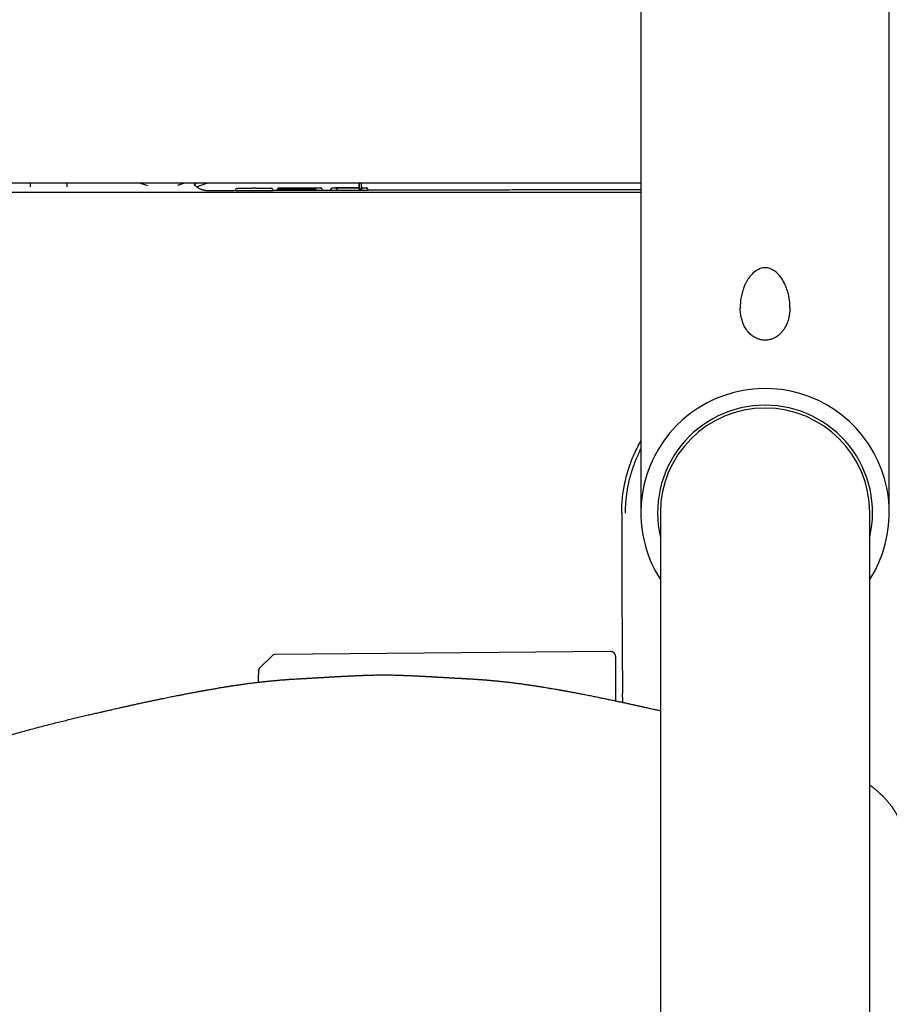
# Model space of a CAD drawing. Header units: millimetres. Extents: x 8 to 1918, y 12 to 2737.
# Tile 6 of 117: x 895 to 986, y 1230 to 1333. Entities that reach past the tile are written whole.
import ezdxf

# ---------------------------------------------------------------- set-up
doc = ezdxf.new("R2010")
doc.units = ezdxf.units.MM

msp = doc.modelspace()

# ---------------------------------------------------------------- linework, layer by layer
at = {"color": 7, "linetype": 'Continuous', "lineweight": 30}
for p, q in [((960.42, 1352.97), (960.42, 1281.27)), ((986.42, 1281.27), (986.42, 1352.97)), ((896.57, 1315.37), (896.56, 1315.77)), ((900.35, 1315.77), (900.34, 1315.38)), ((913.69, 1315.59), (913.88, 1315.77)), ((913.93, 1315.38), (915, 1315.77)), ((913.93, 1315.38), (915, 1315.77)), ((921.65, 1315.23), (918.24, 1315.22)), ((918.24, 1315.22), (919.77, 1315.23)), ((918.24, 1315.22), (918.24, 1315.22)), ((919.77, 1315.23), (919.77, 1315.24)), ((920.03, 1315.24), (919.87, 1315.24)), ((920.13, 1315.23), (921.65, 1315.23)), ((922.37, 1315.09), (922.37, 1314.98)), ((927.09, 1315), (927.09, 1315.1)), ((927.97, 1315.1), (927.97, 1315.12)), ((927.97, 1314.99), (927.97, 1315.1)), ((928.22, 1315.27), (928.38, 1315.27)), ((928.38, 1315.25), (928.22, 1315.25)), ((930.94, 1315.27), (928.48, 1315.26)), ((928.48, 1315.26), (930.94, 1315.27)), ((928.63, 1315), (928.63, 1315.11)), ((928.63, 1315.11), (928.63, 1315.1)), ((928.63, 1314.99), (928.63, 1315.1)), ((930.94, 1315.12), (930.94, 1315.77)), ((930.94, 1315.77), (930.94, 1315.12)), ((931.19, 1315.12), (931.19, 1315.77)), ((931.34, 1315.27), (931.19, 1315.27)), ((931.19, 1315.27), (931.34, 1315.27)), ((931.19, 1315.12), (931.19, 1315.11)), ((931.19, 1315.11), (931.19, 1315)), ((931.44, 1315.28), (931.59, 1315.28)), ((931.44, 1315.26), (931.59, 1315.26)), ((931.84, 1315.13), (931.84, 1315.11)), ((931.84, 1315), (931.84, 1315.11)), ((917.99, 1314.96), (917.99, 1315.07)), ((921.65, 1314.97), (918.24, 1314.96)), ((921.9, 1314.97), (921.9, 1315.08)), ((927.97, 1315.01), (927.09, 1315)), ((928.38, 1314.99), (928.22, 1314.99)), ((930.94, 1315.01), (928.63, 1315)), ((931.59, 1315), (931.44, 1314.99)), ((958.82, 1281.27), (958.86, 1281.27)), ((958.82, 1281.27), (958.86, 1281.27)), ((962.47, 1281.27), (962.47, 1222.32)), ((984.37, 1222.32), (984.37, 1281.27)), ((957.26, 1266.73), (922.17, 1266.43)), ((921.83, 1266.29), (920.57, 1265.05)), ((957.77, 1266.23), (957.77, 1261.55)), ((942.22, 1263.86), (942.22, 1263.86))]:
    msp.add_line(p, q, dxfattribs=at)
at = {"color": 7, "linetype": 'Continuous', "lineweight": 30, "flags": 128}
msp.add_lwpolyline([(920.42, 1264.71), (920.39, 1263.91), (920.38, 1263.49)], dxfattribs=at)
at = {"color": 7, "linetype": 'Continuous', "lineweight": 30}
for centre, radius, start, end in [((918.14, 1315.07), 0.15, 90.1843, 169.2818), ((921.75, 1315.08), 0.15, 10.7981, 90.1731), ((973.42, 1281.27), 13, 327.3846, 180), ((973.42, 1281.27), 11.25, 90, 193.2615), ((973.42, 1281.27), 11.25, 346.7385, 90), ((973.42, 1281.27), 10.95, 0, 180), ((973.42, 1281.27), 13, 180, 212.6154), ((957.27, 1266.23), 0.5, 0, 90.5), ((922.18, 1265.93), 0.5, 90.5, 134.362), ((920.92, 1264.7), 0.5, 134.362, 178.2461)]:
    msp.add_arc(centre, radius, start, end, dxfattribs=at)
for points, knots in [([(960.42, 1315.77), (959.6, 1315.77), (952.5, 1315.77), (939.11, 1315.77), (920.23, 1315.77), (901.36, 1315.77), (882.49, 1315.77), (863.62, 1315.77), (851.04, 1315.77), (844.75, 1315.77)], [0, 0, 0, 0, 0.021098, 0.184242, 0.347388, 0.510536, 0.673686, 0.836841, 1, 1, 1, 1]), ([(908.05, 1315.77), (908.09, 1315.75), (908.26, 1315.68), (908.51, 1315.6), (908.72, 1315.54), (908.79, 1315.52)], [0, 0, 0, 0, 0.149303, 0.713263, 1, 1, 1, 1]), ([(911.98, 1315.56), (912.01, 1315.57), (912.18, 1315.61), (912.39, 1315.68), (912.56, 1315.76), (912.59, 1315.77)], [0, 0, 0, 0, 0.156706, 0.829953, 1, 1, 1, 1]), ([(914.98, 1314.97), (914.98, 1314.97), (914.98, 1314.97), (914.97, 1314.97), (914.94, 1314.97), (914.92, 1314.97), (914.89, 1314.98), (914.86, 1314.98), (914.83, 1314.99), (914.81, 1314.99), (914.79, 1314.99), (914.77, 1315), (914.71, 1315.01), (914.63, 1315.03), (914.51, 1315.06), (914.37, 1315.12), (914.23, 1315.18), (914.09, 1315.26), (913.96, 1315.35), (913.84, 1315.45), (913.75, 1315.53), (913.7, 1315.58), (913.69, 1315.59)], [0, 0, 0, 0, 0.089614, 0.19865, 0.293979, 0.375599, 0.433169, 0.481303, 0.520105, 0.543198, 0.561302, 0.574727, 0.584622, 0.624804, 0.670297, 0.722209, 0.776256, 0.82928, 0.881128, 0.931663, 0.987296, 1, 1, 1, 1]), ([(918.14, 1315.22), (918.14, 1315.22), (918.14, 1315.22), (918.15, 1315.22), (918.17, 1315.22), (918.2, 1315.22), (918.22, 1315.22), (918.24, 1315.22), (918.24, 1315.22)], [0, 0, 0, 0, 0.128288, 0.253642, 0.499942, 0.746255, 0.87164, 1, 1, 1, 1]), ([(919.72, 1315.23), (919.72, 1315.23), (919.73, 1315.23), (919.75, 1315.24), (919.76, 1315.24), (919.77, 1315.24)], [0, 0, 0, 0, 0.060554, 0.541241, 1, 1, 1, 1]), ([(919.87, 1315.24), (919.87, 1315.24), (919.85, 1315.24), (919.83, 1315.24), (919.8, 1315.24), (919.78, 1315.24), (919.77, 1315.24), (919.77, 1315.24), (919.77, 1315.24)], [0, 0, 0, 0, 0.128359, 0.253745, 0.500057, 0.746358, 0.871711, 1, 1, 1, 1]), ([(920.13, 1315.24), (920.13, 1315.24), (920.12, 1315.24), (920.12, 1315.24), (920.1, 1315.24), (920.07, 1315.24), (920.05, 1315.24), (920.03, 1315.24), (920.03, 1315.24)], [0, 0, 0, 0, 0.128386, 0.253793, 0.500125, 0.746406, 0.871738, 1, 1, 1, 1]), ([(920.13, 1315.24), (920.13, 1315.24), (920.15, 1315.24), (920.17, 1315.23), (920.18, 1315.23), (920.18, 1315.23)], [0, 0, 0, 0, 0.458707, 0.939502, 1, 1, 1, 1]), ([(921.65, 1315.23), (921.66, 1315.23), (921.67, 1315.23), (921.69, 1315.23), (921.72, 1315.23), (921.74, 1315.23), (921.75, 1315.23), (921.75, 1315.23), (921.75, 1315.23)], [0, 0, 0, 0, 0.128262, 0.253594, 0.499874, 0.746207, 0.871614, 1, 1, 1, 1]), ([(922.53, 1315.24), (922.52, 1315.24), (922.5, 1315.24), (922.46, 1315.23), (922.41, 1315.2), (922.38, 1315.15), (922.37, 1315.11), (922.37, 1315.09)], [0, 0, 0, 0, 0.249575, 0.438244, 0.626146, 0.81448, 1, 1, 1, 1]), ([(926.43, 1315.1), (926.4, 1315.1), (926.33, 1315.1), (926.21, 1315.1), (926.05, 1315.1), (925.85, 1315.1), (925.6, 1315.1), (925.33, 1315.1), (925.03, 1315.09), (924.73, 1315.09), (924.4, 1315.09), (924.06, 1315.09), (923.72, 1315.09), (923.47, 1315.09), (923.3, 1315.09), (923.21, 1315.09), (923.13, 1315.09), (923.05, 1315.09), (922.97, 1315.09), (922.89, 1315.09), (922.79, 1315.09), (922.68, 1315.09), (922.57, 1315.09), (922.48, 1315.09), (922.42, 1315.09), (922.38, 1315.09), (922.38, 1315.09), (922.37, 1315.09)], [0, 0, 0, 0, 0.0216103, 0.0495196, 0.0835672, 0.123806, 0.1706691, 0.2251434, 0.2719934, 0.3250422, 0.3825469, 0.441893, 0.5039513, 0.5699961, 0.5893716, 0.6088925, 0.6286104, 0.6485835, 0.6688758, 0.6895574, 0.7107032, 0.7556323, 0.8017138, 0.8484238, 0.8961803, 0.9514334, 1, 1, 1, 1]), ([(926.32, 1315.25), (926.26, 1315.25), (926.14, 1315.25), (925.95, 1315.24), (925.74, 1315.24), (925.52, 1315.24), (925.29, 1315.24), (925.04, 1315.24), (924.78, 1315.24), (924.52, 1315.24), (924.26, 1315.24), (924.01, 1315.24), (923.79, 1315.24), (923.57, 1315.24), (923.37, 1315.24), (923.18, 1315.24), (923.02, 1315.24), (922.86, 1315.24), (922.73, 1315.24), (922.62, 1315.24), (922.55, 1315.24), (922.52, 1315.24), (922.51, 1315.25), (922.53, 1315.25), (922.56, 1315.25), (922.61, 1315.25), (922.69, 1315.25), (922.78, 1315.25), (922.9, 1315.25), (923.05, 1315.25), (923.21, 1315.25), (923.4, 1315.25), (923.53, 1315.25), (923.6, 1315.25)], [0, 0, 0, 0, 0.031258, 0.061657, 0.091621, 0.121591, 0.152006, 0.183288, 0.215824, 0.249955, 0.283247, 0.314475, 0.344087, 0.374755, 0.405675, 0.436649, 0.468152, 0.499541, 0.540471, 0.581912, 0.62457, 0.655021, 0.685855, 0.717269, 0.749447, 0.782437, 0.815524, 0.84895, 0.879748, 0.910025, 0.939651, 0.969489, 1, 1, 1, 1]), ([(923.6, 1315.25), (923.69, 1315.25), (923.85, 1315.25), (924.13, 1315.25), (924.41, 1315.26), (924.69, 1315.26), (924.97, 1315.26), (925.25, 1315.26), (925.52, 1315.26), (925.77, 1315.26), (925.99, 1315.26), (926.17, 1315.26), (926.33, 1315.26), (926.46, 1315.26), (926.59, 1315.26), (926.7, 1315.26), (926.8, 1315.26), (926.88, 1315.26), (926.91, 1315.26), (926.92, 1315.26)], [0, 0, 0, 0, 0.063118, 0.12651, 0.191191, 0.254407, 0.317208, 0.380465, 0.4438, 0.505662, 0.567025, 0.614639, 0.661253, 0.70741, 0.753666, 0.81457, 0.875448, 0.937025, 1, 1, 1, 1]), ([(926.4, 1315.25), (926.4, 1315.25), (926.38, 1315.25), (926.34, 1315.25), (926.3, 1315.25), (926.25, 1315.25), (926.21, 1315.25), (926.17, 1315.25), (926.13, 1315.25), (926.08, 1315.25), (926.03, 1315.25), (926.01, 1315.25), (926, 1315.25), (925.96, 1315.25), (925.94, 1315.25), (925.91, 1315.25)], [0, 0, 0, 0, 0.071855, 0.186819, 0.301453, 0.427548, 0.496296, 0.576869, 0.651608, 0.750504, 0.837995, 0.852192, 0.872362, 0.898511, 1, 1, 1, 1]), ([(926, 1315.25), (926, 1315.25), (926.01, 1315.26), (926.03, 1315.26), (926.04, 1315.26)], [0, 0, 0, 0, 0.096543, 1, 1, 1, 1]), ([(926.92, 1315.26), (926.93, 1315.26), (926.94, 1315.26), (926.93, 1315.26), (926.9, 1315.26), (926.84, 1315.25), (926.76, 1315.25), (926.64, 1315.25), (926.5, 1315.25), (926.38, 1315.25), (926.32, 1315.25)], [0, 0, 0, 0, 0.119251, 0.252585, 0.385037, 0.511657, 0.63368, 0.759417, 0.880815, 1, 1, 1, 1]), ([(926.43, 1315.1), (926.42, 1315.12), (926.42, 1315.14), (926.41, 1315.18), (926.39, 1315.2), (926.38, 1315.22), (926.35, 1315.24), (926.33, 1315.24), (926.32, 1315.25)], [0, 0, 0, 0, 0.239433, 0.368276, 0.499852, 0.631448, 0.760353, 1, 1, 1, 1]), ([(927.08, 1315.1), (927.08, 1315.12), (927.08, 1315.14), (927.06, 1315.18), (927.04, 1315.21), (927.02, 1315.23), (927, 1315.24), (926.98, 1315.25), (926.97, 1315.25), (926.95, 1315.26), (926.94, 1315.26), (926.93, 1315.26)], [0, 0, 0, 0, 0.093337, 0.18172, 0.262959, 0.336082, 0.402972, 0.467471, 0.621003, 0.781979, 1, 1, 1, 1]), ([(927.09, 1315.1), (927.09, 1315.1), (927.09, 1315.1), (927.09, 1315.1), (927.09, 1315.1)], [0, 0, 0, 0, 0.018908, 1, 1, 1, 1]), ([(927.97, 1315.12), (927.98, 1315.13), (927.98, 1315.14), (927.99, 1315.18), (928.02, 1315.22), (928.06, 1315.25), (928.1, 1315.26), (928.11, 1315.27), (928.12, 1315.27)], [0, 0, 0, 0, 0.117833, 0.24147, 0.500901, 0.759629, 0.882621, 1, 1, 1, 1]), ([(928.01, 1315.21), (928.01, 1315.2), (927.99, 1315.18), (927.98, 1315.16), (927.98, 1315.14)], [0, 0, 0, 0, 0.418518, 1, 1, 1, 1]), ([(928.12, 1315.27), (928.12, 1315.27), (928.12, 1315.27), (928.13, 1315.27), (928.15, 1315.27), (928.18, 1315.27), (928.2, 1315.27), (928.22, 1315.27), (928.22, 1315.27)], [0, 0, 0, 0, 0.12829, 0.253644, 0.499944, 0.746257, 0.871641, 1, 1, 1, 1]), ([(928.38, 1315.27), (928.38, 1315.27), (928.4, 1315.27), (928.42, 1315.27), (928.45, 1315.27), (928.47, 1315.27), (928.48, 1315.27), (928.48, 1315.27), (928.48, 1315.27)], [0, 0, 0, 0, 0.128261, 0.253592, 0.499873, 0.746206, 0.871613, 1, 1, 1, 1]), ([(928.63, 1315.11), (928.63, 1315.12), (928.63, 1315.14), (928.62, 1315.17), (928.6, 1315.19), (928.58, 1315.22), (928.54, 1315.25), (928.5, 1315.26), (928.48, 1315.26)], [0, 0, 0, 0, 0.09997, 0.20344, 0.313139, 0.431367, 0.65196, 1, 1, 1, 1]), ([(931.34, 1315.27), (931.32, 1315.27), (931.3, 1315.26), (931.26, 1315.25), (931.24, 1315.23), (931.23, 1315.22), (931.22, 1315.2), (931.21, 1315.19), (931.2, 1315.18), (931.2, 1315.17), (931.19, 1315.15), (931.19, 1315.13), (931.19, 1315.12), (931.19, 1315.12)], [0, 0, 0, 0, 0.244002, 0.517159, 0.613138, 0.690274, 0.789972, 0.816693, 0.843962, 0.89867, 0.934379, 0.962232, 1, 1, 1, 1]), ([(931.19, 1315.26), (931.19, 1315.26), (931.21, 1315.26), (931.26, 1315.27), (931.31, 1315.27), (931.34, 1315.27)], [0, 0, 0, 0, 0.002956, 0.373771, 1, 1, 1, 1]), ([(931.34, 1315.28), (931.34, 1315.28), (931.34, 1315.28), (931.35, 1315.28), (931.37, 1315.28), (931.39, 1315.28), (931.42, 1315.28), (931.43, 1315.28), (931.44, 1315.28)], [0, 0, 0, 0, 0.12829, 0.253644, 0.499945, 0.746257, 0.871642, 1, 1, 1, 1]), ([(931.59, 1315.28), (931.6, 1315.28), (931.61, 1315.28), (931.64, 1315.28), (931.66, 1315.28), (931.68, 1315.28), (931.69, 1315.28), (931.69, 1315.28), (931.69, 1315.28)], [0, 0, 0, 0, 0.128261, 0.253592, 0.499872, 0.746205, 0.871613, 1, 1, 1, 1]), ([(931.84, 1315.13), (931.84, 1315.14), (931.84, 1315.17), (931.82, 1315.21), (931.8, 1315.23), (931.77, 1315.25), (931.74, 1315.27), (931.71, 1315.27), (931.69, 1315.28)], [0, 0, 0, 0, 0.239421, 0.368338, 0.5, 0.631662, 0.760579, 1, 1, 1, 1]), ([(931.84, 1315.15), (931.84, 1315.16), (931.83, 1315.18), (931.81, 1315.22), (931.77, 1315.24), (931.73, 1315.26), (931.7, 1315.26), (931.69, 1315.26)], [0, 0, 0, 0, 0.140035, 0.297553, 0.653403, 0.845005, 1, 1, 1, 1]), ([(960.42, 1314.77), (959.59, 1314.77), (952.47, 1314.77), (939.03, 1314.77), (920.12, 1314.77), (901.21, 1314.77), (882.3, 1314.77), (863.39, 1314.77), (850.78, 1314.77), (844.48, 1314.77)], [0, 0, 0, 0, 0.021327, 0.184432, 0.34754, 0.510649, 0.673762, 0.836879, 1, 1, 1, 1]), ([(917.99, 1314.98), (917.76, 1314.97), (916.76, 1314.97), (915.75, 1314.97), (914.98, 1314.96), (914.98, 1314.96)], [0, 0, 0, 0, 0.234894, 0.99519, 1, 1, 1, 1]), ([(918.24, 1314.96), (918.22, 1314.96), (918.16, 1314.96), (918.08, 1314.96), (918.03, 1314.96), (918, 1314.96), (917.99, 1314.96), (917.99, 1314.96)], [0, 0, 0, 0, 0.214686, 0.429373, 0.644058, 0.858748, 1, 1, 1, 1]), ([(921.9, 1314.97), (921.9, 1314.97), (921.89, 1314.97), (921.85, 1314.97), (921.79, 1314.97), (921.72, 1314.97), (921.67, 1314.97), (921.65, 1314.97)], [0, 0, 0, 0, 0.214701, 0.429403, 0.644105, 0.858804, 1, 1, 1, 1]), ([(922.37, 1314.99), (922.23, 1314.99), (922.07, 1314.99), (921.91, 1314.99), (921.9, 1314.99)], [0, 0, 0, 0, 0.908692, 1, 1, 1, 1]), ([(926.43, 1314.99), (926.38, 1314.99), (926.3, 1314.99), (926.16, 1314.98), (926.01, 1314.98), (925.85, 1314.98), (925.68, 1314.98), (925.51, 1314.98), (925.33, 1314.98), (925.14, 1314.98), (924.92, 1314.98), (924.69, 1314.98), (924.46, 1314.98), (924.24, 1314.98), (924.04, 1314.98), (923.86, 1314.98), (923.68, 1314.98), (923.51, 1314.98), (923.35, 1314.98), (923.2, 1314.98), (923.06, 1314.98), (922.93, 1314.98), (922.82, 1314.98), (922.73, 1314.98), (922.64, 1314.98), (922.56, 1314.98), (922.49, 1314.98), (922.43, 1314.98), (922.39, 1314.98), (922.37, 1314.98), (922.37, 1314.98), (922.37, 1314.98)], [0, 0, 0, 0, 0.031149, 0.062294, 0.094321, 0.126346, 0.157513, 0.188682, 0.220717, 0.252757, 0.292325, 0.331901, 0.372628, 0.413345, 0.445929, 0.478511, 0.512037, 0.545565, 0.578163, 0.610757, 0.644429, 0.678101, 0.708726, 0.739353, 0.770733, 0.802117, 0.843547, 0.884984, 0.927598, 0.97022, 1, 1, 1, 1]), ([(927.08, 1315), (927.09, 1315), (927.09, 1315), (927.07, 1315), (927.04, 1315), (926.98, 1314.99), (926.91, 1314.99), (926.84, 1314.99), (926.75, 1314.99), (926.65, 1314.99), (926.54, 1314.99), (926.47, 1314.99), (926.43, 1314.99)], [0, 0, 0, 0, 0.032672, 0.172956, 0.317318, 0.461614, 0.553862, 0.646098, 0.740775, 0.835442, 0.917459, 1, 1, 1, 1]), ([(928.22, 1314.99), (928.2, 1314.99), (928.14, 1314.99), (928.06, 1314.99), (928.01, 1314.99), (927.98, 1314.99), (927.98, 1314.99), (927.97, 1314.99)], [0, 0, 0, 0, 0.214685, 0.42937, 0.644055, 0.858745, 1, 1, 1, 1]), ([(928.63, 1314.99), (928.62, 1314.99), (928.62, 1314.99), (928.58, 1314.99), (928.51, 1314.99), (928.44, 1314.99), (928.4, 1314.99), (928.38, 1314.99)], [0, 0, 0, 0, 0.214702, 0.429405, 0.644107, 0.858806, 1, 1, 1, 1]), ([(931.19, 1315.01), (931.19, 1315.01), (931.18, 1315.01), (931.14, 1315.01), (931.07, 1315.01), (931, 1315.01), (930.96, 1315.01), (930.94, 1315.01)], [0, 0, 0, 0, 0.214695, 0.429391, 0.644083, 0.858773, 1, 1, 1, 1]), ([(931.44, 1314.99), (931.41, 1314.99), (931.35, 1314.99), (931.28, 1314.99), (931.22, 1315), (931.19, 1315), (931.19, 1315), (931.19, 1315)], [0, 0, 0, 0, 0.214684, 0.429369, 0.644054, 0.858744, 1, 1, 1, 1]), ([(931.84, 1315), (931.84, 1315), (931.83, 1315), (931.79, 1315), (931.73, 1315), (931.66, 1315), (931.61, 1315), (931.59, 1315)], [0, 0, 0, 0, 0.214703, 0.429406, 0.644108, 0.858806, 1, 1, 1, 1]), ([(960.42, 1315.06), (959.75, 1315.06), (958.14, 1315.06), (955.61, 1315.06), (952.82, 1315.06), (950.07, 1315.05), (947.34, 1315.05), (944.64, 1315.04), (941.96, 1315.04), (939.31, 1315.03), (936.71, 1315.03), (934.23, 1315.02), (932.61, 1315.02), (931.84, 1315.02)], [0, 0, 0, 0, 0.069943, 0.168858, 0.2664, 0.362567, 0.45736, 0.552671, 0.646552, 0.739002, 0.830021, 0.919609, 1, 1, 1, 1]), ([(976.01, 1302.75), (976.02, 1302.84), (976.02, 1303.14), (975.96, 1303.65), (975.86, 1304.15), (975.75, 1304.52), (975.67, 1304.76), (975.58, 1305), (975.48, 1305.23), (975.28, 1305.61), (974.97, 1306.08), (974.47, 1306.55), (973.95, 1306.84), (973.42, 1306.94), (972.89, 1306.84), (972.37, 1306.56), (972.02, 1306.22), (971.8, 1305.95), (971.68, 1305.8), (971.58, 1305.63), (971.45, 1305.41), (971.3, 1305.11), (971.14, 1304.72), (971.02, 1304.33), (970.94, 1303.97), (970.88, 1303.66), (970.84, 1303.34), (970.82, 1303.03), (970.83, 1302.83), (970.83, 1302.73)], [0, 0, 0, 0, 0.024938, 0.083663, 0.143082, 0.167184, 0.191056, 0.214703, 0.238132, 0.261349, 0.334621, 0.397332, 0.451098, 0.498456, 0.545822, 0.599583, 0.6623, 0.679617, 0.697616, 0.716314, 0.735725, 0.770025, 0.809538, 0.854281, 0.883798, 0.913337, 0.942898, 0.972483, 1, 1, 1, 1]), ([(976.02, 1302.75), (976.01, 1302.64), (976.01, 1302.39), (975.97, 1302.04), (975.91, 1301.71), (975.83, 1301.4), (975.73, 1301.13), (975.63, 1300.88), (975.52, 1300.68), (975.42, 1300.5), (975.31, 1300.35), (975.21, 1300.22), (975.09, 1300.09), (974.97, 1299.96), (974.8, 1299.82), (974.61, 1299.68), (974.43, 1299.57), (974.26, 1299.5), (974.1, 1299.43), (973.91, 1299.38), (973.71, 1299.34), (973.49, 1299.32), (973.28, 1299.33), (973.08, 1299.35), (972.89, 1299.39), (972.73, 1299.44), (972.58, 1299.49), (972.44, 1299.56), (972.3, 1299.63), (972.15, 1299.73), (971.98, 1299.86), (971.81, 1300.01), (971.66, 1300.18), (971.53, 1300.33), (971.42, 1300.5), (971.3, 1300.69), (971.19, 1300.92), (971.09, 1301.17), (971.01, 1301.41), (970.94, 1301.65), (970.89, 1301.89), (970.85, 1302.16), (970.82, 1302.44), (970.82, 1302.63), (970.82, 1302.73)], [0, 0, 0, 0, 0.037361, 0.07568, 0.111345, 0.144377, 0.174805, 0.202437, 0.227049, 0.248648, 0.267229, 0.284982, 0.302085, 0.321313, 0.341885, 0.369947, 0.394293, 0.410456, 0.428419, 0.448228, 0.469947, 0.493354, 0.51628, 0.537502, 0.557066, 0.575, 0.591312, 0.606273, 0.62299, 0.642375, 0.664453, 0.689234, 0.713939, 0.734998, 0.752402, 0.777152, 0.80521, 0.833546, 0.86177, 0.885858, 0.911534, 0.939307, 0.97051, 1, 1, 1, 1]), ([(958.42, 1281.27), (958.42, 1281.55), (958.43, 1282.11), (958.5, 1282.95), (958.62, 1283.79), (958.79, 1284.61), (959, 1285.43), (959.25, 1286.23), (959.55, 1287.02), (959.9, 1287.78), (960.19, 1288.36), (960.37, 1288.67), (960.42, 1288.75)], [0, 0, 0, 0, 0.107524, 0.215048, 0.322572, 0.430096, 0.53762, 0.645144, 0.752668, 0.860192, 0.967716, 1, 1, 1, 1]), ([(958.82, 1281.27), (958.82, 1281.44), (958.82, 1281.77), (958.85, 1282.27), (958.89, 1282.77), (958.96, 1283.33), (959.06, 1283.94), (959.19, 1284.59), (959.36, 1285.24), (959.57, 1285.89), (959.8, 1286.53), (960.05, 1287.14), (960.26, 1287.59), (960.38, 1287.84), (960.42, 1287.91)], [0, 0, 0, 0, 0.072689, 0.145377, 0.218322, 0.291265, 0.3886, 0.48599, 0.583327, 0.682107, 0.78094, 0.879726, 0.967533, 1, 1, 1, 1]), ([(958.42, 1281.27), (958.42, 1281.09), (958.42, 1280.74), (958.42, 1280.23), (958.42, 1279.76), (958.42, 1279.32), (958.42, 1278.49), (958.42, 1276.85), (958.43, 1275.2), (958.43, 1273.95), (958.43, 1273.52), (958.43, 1273.05), (958.44, 1272.56), (958.44, 1272.03), (958.44, 1271.47), (958.44, 1270.86), (958.45, 1270.18), (958.45, 1269.45), (958.46, 1268.69), (958.46, 1267.88), (958.47, 1266.98), (958.48, 1266), (958.48, 1264.91), (958.49, 1263.78), (958.5, 1262.91), (958.51, 1262.43), (958.51, 1262.34)], [0, 0, 0, 0, 0.028803, 0.055701, 0.080691, 0.103775, 0.125654, 0.211471, 0.364478, 0.386313, 0.409064, 0.433535, 0.459724, 0.487633, 0.51726, 0.548607, 0.585073, 0.62362, 0.664246, 0.706953, 0.75174, 0.806154, 0.863354, 0.923338, 0.986106, 1, 1, 1, 1]), ([(924.78, 1263.86), (924.72, 1263.86), (924.62, 1263.86), (924.49, 1263.85), (924.39, 1263.84), (924.25, 1263.83), (924.11, 1263.82), (923.97, 1263.82), (923.87, 1263.81), (923.77, 1263.8), (923.66, 1263.8), (923.57, 1263.79), (923.5, 1263.78), (923.43, 1263.78), (923.34, 1263.77), (923.25, 1263.77), (923.16, 1263.76), (923.09, 1263.75), (923.03, 1263.75), (922.99, 1263.75), (922.94, 1263.74), (922.88, 1263.74), (922.81, 1263.73), (922.72, 1263.73), (922.6, 1263.72), (922.48, 1263.71), (922.36, 1263.69), (922.24, 1263.68), (922.14, 1263.67), (922.03, 1263.67), (921.92, 1263.65), (921.8, 1263.64), (921.69, 1263.63), (921.59, 1263.62), (921.5, 1263.61), (921.41, 1263.6), (921.3, 1263.59), (921.18, 1263.58), (921.04, 1263.57), (920.89, 1263.55), (920.75, 1263.53), (920.59, 1263.52), (920.41, 1263.49), (920.21, 1263.47), (920, 1263.45), (919.77, 1263.42), (919.54, 1263.39), (919.3, 1263.36), (919.09, 1263.33), (918.9, 1263.3), (918.72, 1263.28), (918.56, 1263.25), (918.41, 1263.23), (918.27, 1263.21), (918.16, 1263.2), (918.07, 1263.18), (918, 1263.17), (917.9, 1263.16), (917.78, 1263.14), (917.64, 1263.12), (917.48, 1263.1), (917.32, 1263.07), (917.15, 1263.04), (916.98, 1263.02), (916.83, 1262.99), (916.64, 1262.96), (916.42, 1262.93), (916.19, 1262.89), (915.97, 1262.85), (915.76, 1262.81), (915.55, 1262.78), (915.35, 1262.74), (915.17, 1262.71), (915.02, 1262.68), (914.89, 1262.66), (914.77, 1262.64), (914.66, 1262.62), (914.58, 1262.61), (914.52, 1262.6), (914.45, 1262.58), (914.36, 1262.57), (914.24, 1262.54), (914.1, 1262.52), (913.95, 1262.49), (913.79, 1262.46), (913.6, 1262.43), (913.41, 1262.39), (913.14, 1262.34), (912.82, 1262.28), (912.44, 1262.2), (912.09, 1262.13), (911.75, 1262.07), (911.45, 1262.01), (911.16, 1261.95), (910.89, 1261.89), (910.6, 1261.83), (910.28, 1261.77), (909.94, 1261.7), (909.56, 1261.62), (909.16, 1261.53), (908.76, 1261.45), (908.42, 1261.38), (908.13, 1261.32), (907.91, 1261.27), (907.69, 1261.22), (907.48, 1261.17), (907.28, 1261.13), (907.1, 1261.09), (906.95, 1261.06), (906.84, 1261.03), (906.73, 1261.01), (906.61, 1260.98), (906.45, 1260.94), (906.25, 1260.9), (906.05, 1260.86), (905.83, 1260.81), (905.59, 1260.75), (905.34, 1260.7), (905.05, 1260.63), (904.73, 1260.56), (904.39, 1260.48), (904, 1260.39), (903.57, 1260.29), (903.08, 1260.18), (902.56, 1260.06), (902, 1259.92), (901.43, 1259.79), (900.84, 1259.64), (900.23, 1259.5), (899.6, 1259.34), (898.94, 1259.18), (898.24, 1259), (897.52, 1258.82), (896.8, 1258.63), (896.07, 1258.43), (895.35, 1258.23), (894.6, 1258.02), (893.85, 1257.8), (893.08, 1257.57), (892.57, 1257.41), (892.31, 1257.33)], [0, 0, 0, 0, 0.004644, 0.008369, 0.011216, 0.013806, 0.022016, 0.025102, 0.028547, 0.032384, 0.036354, 0.03972, 0.042048, 0.044618, 0.047791, 0.051509, 0.054868, 0.057557, 0.059479, 0.061095, 0.062906, 0.064919, 0.067136, 0.071144, 0.075491, 0.08014, 0.084976, 0.089307, 0.093067, 0.097082, 0.101254, 0.105878, 0.110227, 0.113925, 0.116974, 0.11987, 0.124146, 0.129087, 0.134432, 0.139821, 0.14525, 0.150718, 0.157404, 0.164666, 0.172508, 0.180694, 0.189849, 0.198277, 0.205981, 0.212961, 0.219243, 0.224989, 0.230318, 0.235137, 0.239448, 0.241752, 0.244334, 0.247664, 0.25174, 0.256667, 0.262365, 0.268417, 0.274248, 0.279857, 0.285244, 0.29041, 0.299091, 0.307076, 0.314367, 0.321248, 0.328052, 0.33478, 0.341431, 0.345734, 0.350004, 0.354189, 0.357676, 0.360285, 0.362017, 0.363984, 0.366918, 0.37082, 0.375689, 0.380281, 0.385493, 0.391324, 0.397774, 0.404403, 0.416788, 0.428332, 0.439571, 0.449886, 0.459274, 0.467734, 0.475889, 0.484563, 0.493762, 0.504487, 0.515848, 0.527751, 0.539598, 0.551285, 0.557759, 0.564183, 0.570556, 0.576879, 0.582919, 0.58798, 0.592144, 0.595412, 0.597783, 0.601471, 0.606041, 0.611498, 0.617841, 0.623754, 0.630273, 0.637501, 0.64553, 0.654358, 0.663986, 0.674415, 0.686813, 0.700181, 0.714521, 0.729833, 0.746119, 0.76177, 0.778227, 0.79549, 0.81356, 0.83244, 0.85213, 0.872631, 0.892138, 0.912331, 0.933212, 0.954782, 0.977044, 1, 1, 1, 1]), ([(933.49, 1264.26), (933.41, 1264.26), (933.21, 1264.26), (932.92, 1264.25), (932.64, 1264.25), (932.38, 1264.24), (932.17, 1264.24), (931.99, 1264.23), (931.86, 1264.23), (931.75, 1264.23), (931.66, 1264.22), (931.59, 1264.22), (931.55, 1264.22), (931.51, 1264.22), (931.44, 1264.22), (931.34, 1264.21), (931.23, 1264.21), (931.11, 1264.2), (930.98, 1264.2), (930.84, 1264.19), (930.67, 1264.18), (930.51, 1264.18), (930.36, 1264.17), (930.23, 1264.16), (930.08, 1264.16), (929.93, 1264.15), (929.79, 1264.14), (929.66, 1264.14), (929.53, 1264.13), (929.41, 1264.12), (929.29, 1264.12), (929.19, 1264.11), (929.09, 1264.11), (928.98, 1264.1), (928.87, 1264.09), (928.75, 1264.09), (928.63, 1264.08), (928.52, 1264.08), (928.42, 1264.07), (928.34, 1264.07), (928.28, 1264.06), (928.21, 1264.06), (928.13, 1264.05), (928.03, 1264.05), (927.92, 1264.04), (927.83, 1264.04), (927.74, 1264.03), (927.66, 1264.03), (927.57, 1264.02), (927.46, 1264.02), (927.33, 1264.01), (927.2, 1264), (927.07, 1263.99), (926.95, 1263.99), (926.85, 1263.98), (926.77, 1263.98), (926.68, 1263.97), (926.59, 1263.97), (926.45, 1263.96), (926.29, 1263.95), (926.12, 1263.94), (925.97, 1263.93), (925.84, 1263.92), (925.72, 1263.92), (925.59, 1263.91), (925.46, 1263.9), (925.31, 1263.89), (925.14, 1263.88), (924.96, 1263.87), (924.84, 1263.87), (924.78, 1263.86), (924.78, 1263.86)], [0, 0, 0, 0, 0.0266, 0.058147, 0.086525, 0.111691, 0.133593, 0.149315, 0.162705, 0.173742, 0.183353, 0.189946, 0.194433, 0.198877, 0.203367, 0.221462, 0.233605, 0.248105, 0.264974, 0.283361, 0.300798, 0.31916, 0.339262, 0.361223, 0.380629, 0.401041, 0.419859, 0.435416, 0.450631, 0.467892, 0.481964, 0.494841, 0.507098, 0.51991, 0.533575, 0.549899, 0.563384, 0.577416, 0.589334, 0.598975, 0.606319, 0.612891, 0.622931, 0.635524, 0.649243, 0.660504, 0.670453, 0.679209, 0.689977, 0.702788, 0.717477, 0.733677, 0.748737, 0.762655, 0.774075, 0.78297, 0.791012, 0.801809, 0.815508, 0.836634, 0.856008, 0.872264, 0.886236, 0.899078, 0.912244, 0.926175, 0.942623, 0.961753, 0.981222, 0.999517, 1, 1, 1, 1]), ([(942.22, 1263.86), (942.2, 1263.86), (942.13, 1263.87), (942.03, 1263.87), (941.91, 1263.88), (941.78, 1263.89), (941.65, 1263.9), (941.51, 1263.9), (941.34, 1263.91), (941.17, 1263.92), (941, 1263.93), (940.85, 1263.94), (940.72, 1263.95), (940.59, 1263.96), (940.47, 1263.96), (940.33, 1263.97), (940.19, 1263.98), (940.06, 1263.99), (939.92, 1263.99), (939.8, 1264), (939.67, 1264.01), (939.51, 1264.02), (939.36, 1264.03), (939.23, 1264.03), (939.13, 1264.04), (939.05, 1264.04), (938.96, 1264.05), (938.87, 1264.05), (938.77, 1264.06), (938.67, 1264.06), (938.58, 1264.07), (938.5, 1264.07), (938.41, 1264.08), (938.33, 1264.08), (938.23, 1264.09), (938.12, 1264.09), (938, 1264.1), (937.89, 1264.11), (937.79, 1264.11), (937.73, 1264.12), (937.67, 1264.12), (937.61, 1264.12), (937.54, 1264.12), (937.46, 1264.13), (937.36, 1264.13), (937.25, 1264.14), (937.14, 1264.15), (937.04, 1264.15), (936.96, 1264.15), (936.9, 1264.16), (936.84, 1264.16), (936.77, 1264.16), (936.69, 1264.17), (936.6, 1264.17), (936.5, 1264.18), (936.39, 1264.18), (936.27, 1264.19), (936.14, 1264.19), (936.02, 1264.2), (935.9, 1264.2), (935.8, 1264.21), (935.71, 1264.21), (935.65, 1264.21), (935.6, 1264.21), (935.54, 1264.22), (935.46, 1264.22), (935.33, 1264.22), (935.16, 1264.23), (934.96, 1264.23), (934.71, 1264.24), (934.43, 1264.25), (934.12, 1264.25), (933.8, 1264.26), (933.59, 1264.26), (933.49, 1264.26)], [0, 0, 0, 0, 0.0065613, 0.0200037, 0.0330705, 0.0460627, 0.0592177, 0.0746902, 0.0932282, 0.1125945, 0.1315528, 0.1483145, 0.1627899, 0.1757325, 0.1896863, 0.2050512, 0.2212991, 0.2372526, 0.2522192, 0.2660798, 0.2806637, 0.2987571, 0.3201502, 0.3336659, 0.3446613, 0.3534402, 0.3633195, 0.3752467, 0.3884524, 0.40011, 0.4099659, 0.4200993, 0.4303166, 0.440622, 0.4517659, 0.4652791, 0.4811782, 0.4975783, 0.5079874, 0.5161411, 0.5222227, 0.529101, 0.5378004, 0.5483065, 0.5603467, 0.5755, 0.5901944, 0.6034263, 0.6135221, 0.6207376, 0.6281356, 0.6366022, 0.6461301, 0.6572945, 0.6700485, 0.6844545, 0.7004949, 0.7176982, 0.7331418, 0.7495385, 0.7627653, 0.774466, 0.7807245, 0.7865152, 0.792451, 0.8010015, 0.8142365, 0.831198, 0.8518409, 0.876106, 0.9039287, 0.935246, 0.9700042, 1, 1, 1, 1]), ([(962.47, 1260.51), (962.45, 1260.52), (962.31, 1260.55), (962.06, 1260.6), (961.74, 1260.68), (961.45, 1260.74), (961.19, 1260.8), (960.96, 1260.85), (960.75, 1260.9), (960.57, 1260.94), (960.42, 1260.97), (960.31, 1261), (960.22, 1261.02), (960.15, 1261.03), (960.05, 1261.05), (959.93, 1261.08), (959.79, 1261.11), (959.56, 1261.16), (959.25, 1261.23), (958.85, 1261.32), (958.46, 1261.4), (958.05, 1261.49), (957.62, 1261.58), (957.17, 1261.67), (956.72, 1261.77), (956.3, 1261.85), (955.96, 1261.92), (955.67, 1261.98), (955.42, 1262.03), (955.15, 1262.09), (954.85, 1262.14), (954.58, 1262.2), (954.33, 1262.25), (954.11, 1262.29), (953.88, 1262.33), (953.64, 1262.38), (953.41, 1262.42), (953.2, 1262.46), (953.03, 1262.49), (952.88, 1262.52), (952.77, 1262.54), (952.68, 1262.56), (952.6, 1262.57), (952.54, 1262.58), (952.49, 1262.59), (952.44, 1262.6), (952.38, 1262.61), (952.31, 1262.62), (952.21, 1262.64), (952.11, 1262.66), (952, 1262.68), (951.89, 1262.7), (951.6, 1262.75), (951.29, 1262.8), (950.94, 1262.86), (950.72, 1262.9), (950.48, 1262.94), (950.26, 1262.98), (950.08, 1263), (949.94, 1263.03), (949.78, 1263.05), (949.63, 1263.08), (949.47, 1263.1), (949.32, 1263.12), (949.18, 1263.14), (949.06, 1263.16), (948.96, 1263.18), (948.87, 1263.19), (948.77, 1263.21), (948.62, 1263.23), (948.44, 1263.25), (948.25, 1263.28), (948.06, 1263.31), (947.84, 1263.34), (947.6, 1263.37), (947.36, 1263.4), (947.12, 1263.43), (946.91, 1263.46), (946.7, 1263.48), (946.5, 1263.5), (946.31, 1263.53), (946.14, 1263.54), (945.96, 1263.56), (945.8, 1263.58), (945.65, 1263.6), (945.53, 1263.61), (945.43, 1263.62), (945.34, 1263.63), (945.23, 1263.64), (945.11, 1263.65), (945, 1263.66), (944.89, 1263.67), (944.77, 1263.68), (944.64, 1263.69), (944.5, 1263.71), (944.36, 1263.72), (944.23, 1263.73), (944.12, 1263.74), (944.04, 1263.74), (943.98, 1263.75), (943.91, 1263.75), (943.84, 1263.76), (943.75, 1263.77), (943.67, 1263.77), (943.59, 1263.78), (943.5, 1263.78), (943.39, 1263.79), (943.26, 1263.8), (943.12, 1263.81), (942.98, 1263.82), (942.87, 1263.83), (942.77, 1263.83), (942.69, 1263.84), (942.61, 1263.84), (942.5, 1263.85), (942.37, 1263.85), (942.28, 1263.86), (942.22, 1263.86)], [0, 0, 0, 0, 0.002339, 0.017645, 0.031485, 0.043859, 0.054878, 0.064778, 0.073549, 0.081215, 0.087775, 0.09323, 0.095715, 0.098888, 0.103038, 0.108166, 0.114271, 0.121353, 0.138363, 0.15568, 0.173241, 0.191045, 0.209092, 0.231126, 0.251657, 0.270685, 0.288212, 0.29888, 0.31053, 0.323229, 0.336976, 0.35177, 0.361914, 0.372498, 0.383525, 0.394995, 0.40647, 0.416758, 0.42579, 0.432006, 0.437446, 0.442111, 0.446, 0.449116, 0.451456, 0.453351, 0.456092, 0.459808, 0.464501, 0.469952, 0.475489, 0.481062, 0.486673, 0.518185, 0.528528, 0.539738, 0.551959, 0.565194, 0.572533, 0.580153, 0.588056, 0.596242, 0.604666, 0.612439, 0.620467, 0.627076, 0.63226, 0.636242, 0.640343, 0.649375, 0.65971, 0.669219, 0.679717, 0.691487, 0.704556, 0.718927, 0.731133, 0.743717, 0.755468, 0.766307, 0.776364, 0.786258, 0.796065, 0.805766, 0.814498, 0.821783, 0.826133, 0.831382, 0.837614, 0.844652, 0.851226, 0.857087, 0.863717, 0.871193, 0.879703, 0.887826, 0.895326, 0.901971, 0.905752, 0.909053, 0.912312, 0.916884, 0.921466, 0.926722, 0.931413, 0.935321, 0.941411, 0.94917, 0.957451, 0.964563, 0.970937, 0.97501, 0.979037, 0.98308, 0.987453, 0.993204, 1, 1, 1, 1]), ([(958.53, 1261.38), (958.52, 1261.7), (958.51, 1262.3), (958.51, 1262.33), (958.51, 1262.34)], [0, 0, 0, 0, 0.532076, 1, 1, 1, 1]), ([(987.93, 1246.93), (987.93, 1246.97), (987.93, 1247.04), (987.93, 1247.15), (987.92, 1247.25), (987.92, 1247.32), (987.91, 1247.37), (987.91, 1247.42), (987.9, 1247.48), (987.89, 1247.56), (987.88, 1247.65), (987.87, 1247.74), (987.86, 1247.82), (987.85, 1247.88), (987.84, 1247.94), (987.83, 1247.99), (987.81, 1248.05), (987.79, 1248.15), (987.76, 1248.3), (987.71, 1248.48), (987.65, 1248.65), (987.59, 1248.83), (987.52, 1249.01), (987.45, 1249.18), (987.37, 1249.35), (987.3, 1249.49), (987.24, 1249.6), (987.2, 1249.69), (987.15, 1249.78), (987.1, 1249.87), (987.04, 1249.96), (986.98, 1250.05), (986.93, 1250.13), (986.88, 1250.21), (986.83, 1250.28), (986.79, 1250.34), (986.75, 1250.4), (986.7, 1250.47), (986.64, 1250.54), (986.58, 1250.63), (986.5, 1250.73), (986.42, 1250.83), (986.33, 1250.94), (986.24, 1251.05), (986.13, 1251.16), (986.03, 1251.28), (985.92, 1251.4), (985.81, 1251.51), (985.71, 1251.61), (985.63, 1251.69), (985.57, 1251.75), (985.52, 1251.8), (985.47, 1251.84), (985.42, 1251.89), (985.37, 1251.93), (985.31, 1251.99), (985.24, 1252.05), (985.16, 1252.12), (985.07, 1252.2), (984.96, 1252.29), (984.85, 1252.38), (984.74, 1252.48), (984.62, 1252.57), (984.51, 1252.65), (984.43, 1252.72), (984.38, 1252.75), (984.37, 1252.76)], [0, 0, 0, 0, 0.013739, 0.026764, 0.037633, 0.046347, 0.052909, 0.058468, 0.064666, 0.077725, 0.092807, 0.106822, 0.117474, 0.12637, 0.134278, 0.142876, 0.152223, 0.162319, 0.191902, 0.22096, 0.249567, 0.279013, 0.30856, 0.337352, 0.366114, 0.3954, 0.40925, 0.423691, 0.43872, 0.454338, 0.470544, 0.486794, 0.501559, 0.515468, 0.527614, 0.537995, 0.547805, 0.559192, 0.572198, 0.589576, 0.60776, 0.62598, 0.644237, 0.66602, 0.687864, 0.709772, 0.731745, 0.753781, 0.775059, 0.787691, 0.798918, 0.80874, 0.817157, 0.824659, 0.833495, 0.844105, 0.85649, 0.870289, 0.887309, 0.904907, 0.923082, 0.941833, 0.961161, 0.979955, 0.992717, 1, 1, 1, 1])]:
    msp.add_open_spline(points, degree=3, knots=knots, dxfattribs=at)
for points in [[(931.19, 1315.12), (931.19, 1315.12), (931.18, 1315.12), (931.12, 1315.12), (931.04, 1315.12), (930.97, 1315.12), (930.94, 1315.12)], [(930.94, 1315.12), (930.97, 1315.12), (931.04, 1315.12), (931.12, 1315.12), (931.18, 1315.12), (931.19, 1315.12), (931.19, 1315.12)]]:
    msp.add_open_spline(points, degree=3, dxfattribs=at)

doc.saveas('drawing.dxf')
